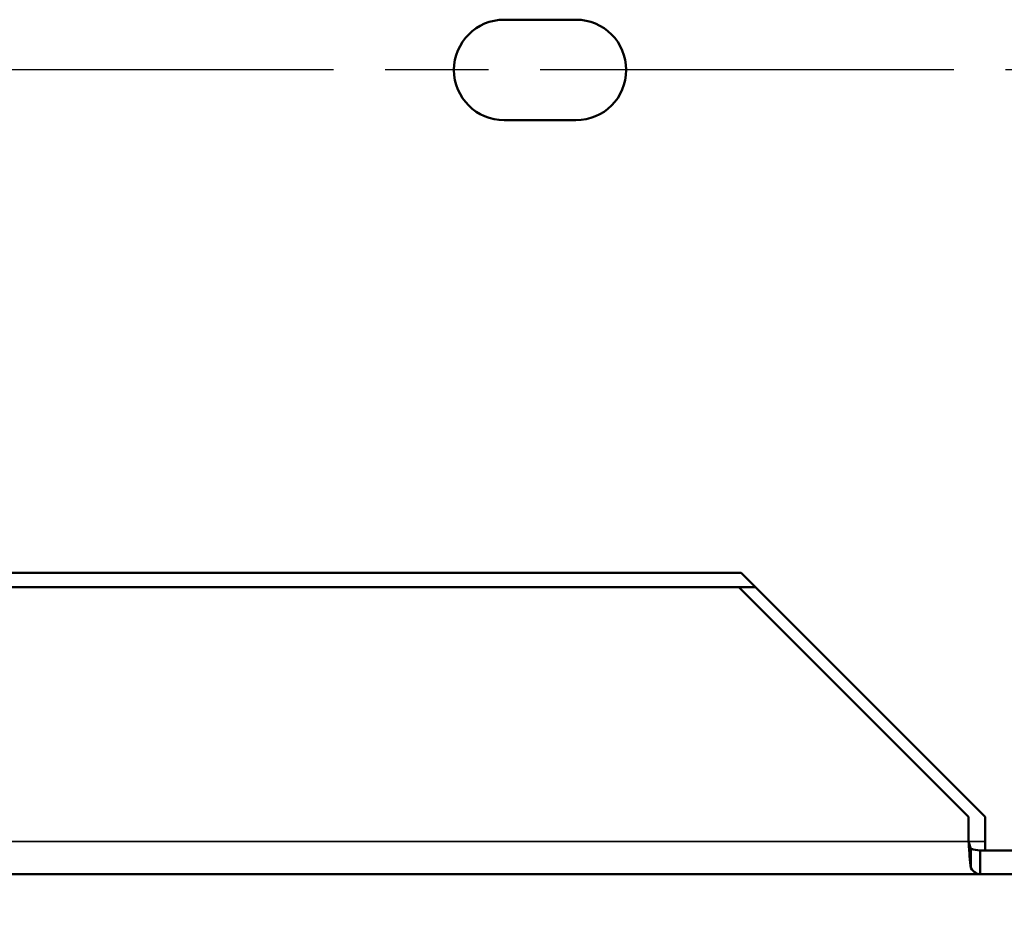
# Model space of a CAD drawing. Header units: inches. Extents: x 0 to 136, y 2 to 86.
# Tile 5 of 144: x 36.19 to 40.47, y 10.17 to 14.07. Entities that reach past the tile are written whole.
import ezdxf

# ---------------------------------------------------------------- set-up
doc = ezdxf.new("R2010")
doc.units = ezdxf.units.IN
doc.header["$LTSCALE"] = 4
doc.header["$MEASUREMENT"] = 0
doc.linetypes.add('CHAIN', pattern=[0.7087, 0.4724, -0.0591, 0.1181, -0.0591])
for name, color, linetype, lineweight in [('Centerline (ANSI)', 7, 'Continuous', 25), ('Dimension (ANSI)', 7, 'Continuous', 25), ('Visible (ANSI)', 7, 'Continuous', 50), ('Visible Narrow (ANSI)', 7, 'Continuous', 35)]:
    doc.layers.add(name, color=color, linetype=linetype, lineweight=lineweight)
doc.styles.add('Dimension Text', font='tahoma.ttf')
doc.dimstyles.new('Dual Dimension', dxfattribs={"dimscale": 4, "dimtxt": 0.12, "dimasz": 0.098425, "dimexe": 0.125, "dimexo": 0.0625, "dimgap": 0.031496, "dimtad": 0, "dimtih": 1, "dimtoh": 1, "dimrnd": 1e-08, "dimzin": 4, "dimdsep": 46, "dimtxsty": 'Dimension Text', "dimcen": 0.09, "dimdle": 0.393701, "dimclrd": 256, "dimclre": 256, "dimclrt": 256, "dimadec": 0, "dimazin": 1, "dimtfac": 1, "dimtofl": 0, "dimtmove": 0, "dimatfit": 3, "dimfxl": 1, "dimtolj": 1, "dimtzin": 4, "dimlwd": -1, "dimlwe": -1, "dimarcsym": 0})

# ---------------------------------------------------------------- blocks, each defined once
blk = doc.blocks.new('*D14')
at = {"layer": 'Defpoints', "color": 0, "transparency": 16777216}
for p in [(19.3269, 12.1365), (41.3269, 12.1365), (41.3269, 5.7682)]:
    blk.add_point(p, dxfattribs=at)
at = {"layer": 'Dimension (ANSI)', "transparency": 16777216}
for p, q in [((19.3269, 11.8865), (19.3269, 5.2682)), ((41.3269, 11.8865), (41.3269, 5.2682)), ((19.7206, 5.7682), (27.93, 5.7682)), ((40.9332, 5.7682), (32.3917, 5.7682))]:
    blk.add_line(p, q, dxfattribs=at)
for points in [[(19.7206, 5.8339), (19.7206, 5.7026), (19.3269, 5.7682)], [(40.9332, 5.8339), (40.9332, 5.7026), (41.3269, 5.7682)]]:
    blk.add_solid(points, dxfattribs=at)
at = {"layer": 'Dimension (ANSI)', "transparency": 16777216, "insert": (30.1609, 5.7682), "char_height": 0.48, "attachment_point": 5, "style": 'Dimension Text'}
blk.add_mtext('\\A1;{\\H3.0x;(}\\S22.00^ 558.8 mm;{\\H3.0x;)}', dxfattribs=at)
blk = doc.blocks.new('*D17')
at = {"layer": 'Defpoints', "color": 0, "transparency": 16777216}
for p in [(40.9519, 12.3553), (41.7019, 12.3553), (40.9519, 8.305)]:
    blk.add_point(p, dxfattribs=at)
at = {"layer": 'Dimension (ANSI)', "transparency": 16777216}
for p, q in [((40.9519, 12.1053), (40.9519, 7.805)), ((41.7019, 12.1053), (41.7019, 7.805)), ((40.5582, 8.305), (40.1645, 8.305)), ((42.0956, 8.305), (42.4893, 8.305))]:
    blk.add_line(p, q, dxfattribs=at)
for points in [[(40.5582, 8.3706), (40.5582, 8.2394), (40.9519, 8.305)], [(42.0956, 8.3706), (42.0956, 8.2394), (41.7019, 8.305)]]:
    blk.add_solid(points, dxfattribs=at)
at = {"layer": 'Dimension (ANSI)', "transparency": 16777216, "insert": (38.1302, 8.305), "char_height": 0.48, "attachment_point": 5, "style": 'Dimension Text'}
blk.add_mtext('\\A1;{\\H3.0x;(}\\S.75^ 19.1 mm;{\\H3.0x;)}', dxfattribs=at)

msp = doc.modelspace()

# ---------------------------------------------------------------- linework, layer by layer
at = {"layer": 'Centerline (ANSI)', "linetype": 'CHAIN', "ltscale": 0.952448}
msp.add_line((42.9524, 13.8553), (16.243, 13.8553), dxfattribs=at)
at = {"layer": 'Visible (ANSI)'}
for p, q in [((38.6081, 14.074), (38.2956, 14.074)), ((38.2956, 13.6365), (38.6081, 13.6365)), ((34.4703, 11.6673), (39.3269, 11.6673)), ((39.3269, 11.6673), (40.3894, 10.6048)), ((39.317, 11.6053), (34.4309, 11.6053)), ((39.317, 11.6053), (39.3889, 11.6053)), ((40.317, 10.6053), (39.317, 11.6053)), ((40.317, 10.4987), (40.317, 10.6053)), ((40.3894, 10.6048), (40.3894, 10.4593)), ((40.3269, 10.4669), (40.3269, 10.3829)), ((40.3671, 10.4593), (40.3671, 10.4363)), ((40.3671, 10.4593), (40.3894, 10.4593)), ((40.3894, 10.4593), (42.0769, 10.4593)), ((40.3671, 10.4363), (40.3671, 10.3553)), ((40.3671, 10.3553), (34.4703, 10.3553)), ((42.2517, 10.3553), (40.3671, 10.3553))]:
    msp.add_line(p, q, dxfattribs=at)
for centre, start, end in [((38.2956, 13.8553), 90, 270), ((38.6081, 13.8553), 270, 90)]:
    msp.add_arc(centre, 0.2188, start, end, dxfattribs=at)
for points in [[(40.317, 10.4987), (40.3203, 10.4864), (40.3236, 10.4742), (40.3269, 10.4669)], [(40.3269, 10.4669), (40.3403, 10.462), (40.3537, 10.4593), (40.3671, 10.4593)], [(40.3671, 10.3553), (40.3537, 10.3553), (40.3403, 10.3651), (40.3269, 10.3829)]]:
    msp.add_open_spline(points, degree=3, dxfattribs=at)
msp.add_open_spline([(40.3269, 10.3829), (40.3252, 10.3962), (40.3236, 10.4138), (40.3219, 10.4338), (40.3203, 10.4538), (40.3187, 10.4762), (40.317, 10.4987)], degree=3, knots=[0, 0, 0, 0, 0.500001, 0.500001, 0.500001, 1, 1, 1, 1], dxfattribs=at)
at = {"layer": 'Visible Narrow (ANSI)'}
for p in [(34.4309, 10.4987), (40.3894, 10.4987)]:
    msp.add_line(p, (40.317, 10.4987), dxfattribs=at)

# ---------------------------------------------------------------- dimensions: what is measured, and where the dimension line sits
at = {"layer": 'Dimension (ANSI)'}
for base, p1, p2, text, picture, middle in [((40.9519, 8.305), (41.7019, 12.3553), (40.9519, 12.3553), '{\\H3.0x;(}\\S<>^ 19.1 mm;{\\H3.0x;)}', '*D17', (38.1302, 8.305)), ((41.3269, 5.7682), (19.3269, 12.1365), (41.3269, 12.1365), '{\\H3.0x;(}\\S<>^ 558.8 mm;{\\H3.0x;)}', '*D14', (30.1609, 5.7682))]:
    dim = msp.add_linear_dim(base=base, p1=p1, p2=p2, angle=180, text=text, dimstyle='Dual Dimension', override={"dimgap": 0.031496, "dimtih": 0, "dimtoh": 0, "dimdec": 2, "dimpost": '\\X', "dimtol": 0, "dimlim": 0, "dimtp": 0, "dimtm": 0, "dimtdec": 2, "dimatfit": 1}, dxfattribs=at)
    dim.commit()
    dim.dimension.update_dxf_attribs({"geometry": picture, "text_midpoint": middle, "dimtype": 160})

doc.saveas('drawing.dxf')
